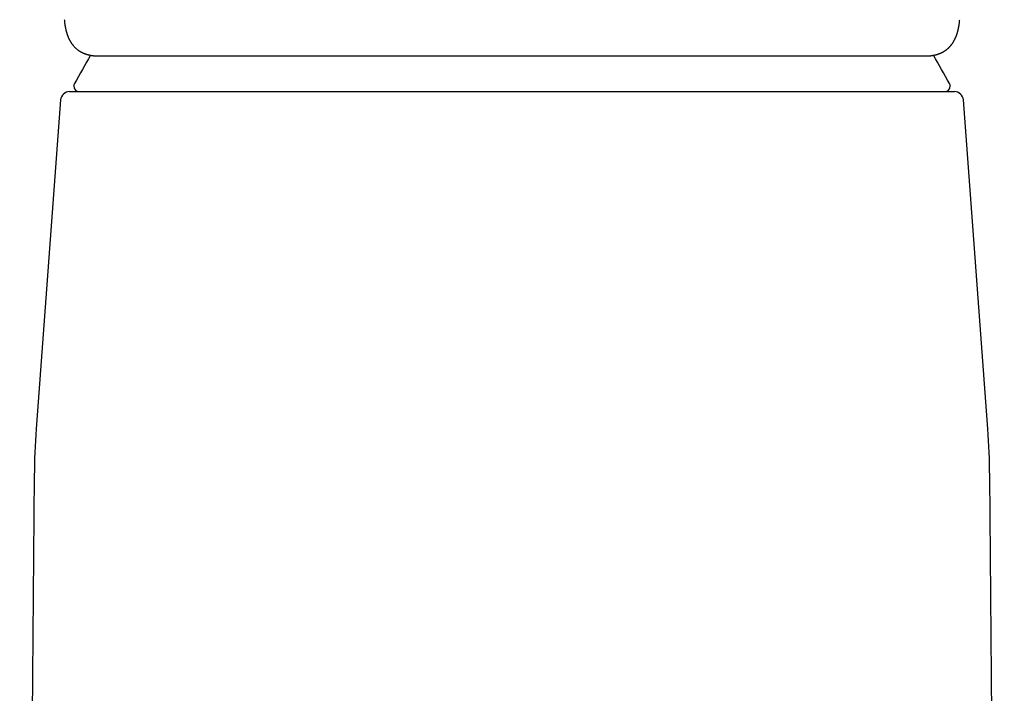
# Model space of a CAD drawing. Header units: millimetres. Extents: x 8 to 820, y 12 to 828.
# Tile 14 of 18: x 398 to 452, y 571 to 609. Entities that reach past the tile are written whole.
import ezdxf

# ---------------------------------------------------------------- set-up
doc = ezdxf.new("R2010")
doc.units = ezdxf.units.MM

msp = doc.modelspace()

# ---------------------------------------------------------------- linework, layer by layer
at = {"color": 7, "linetype": 'Continuous', "lineweight": 30}
for p, q in [((400.468, 604.537), (449.532, 604.537)), ((399.969, 604.074), (398.616, 585.841)), ((451.384, 585.841), (450.031, 604.074)), ((398.508, 583.23), (397.7, 490.59)), ((452.3, 490.59), (451.492, 583.23))]:
    msp.add_line(p, q, dxfattribs=at)
for centre, radius, start, end in [((444.636, 581.042), 50, 149.3236, 151.3951), ((405.364, 581.042), 50, 28.6049, 30.6766), ((401.002, 604.837), 0.3, 151.3951, 270), ((448.998, 604.837), 0.3, 270, 28.6049), ((400.468, 604.037), 0.5, 90, 175.7559), ((449.532, 604.037), 0.5, 4.2441, 90), ((438.507, 582.881), 40, 175.7557, 179.5), ((411.493, 582.881), 40, 0.5, 4.2442)]:
    msp.add_arc(centre, radius, start, end, dxfattribs=at)
for points, knots in [([(400.173, 608.524), (400.175, 608.502), (400.178, 608.46), (400.184, 608.401), (400.19, 608.349), (400.196, 608.304), (400.201, 608.265), (400.206, 608.234), (400.21, 608.208), (400.213, 608.186), (400.217, 608.166), (400.22, 608.145), (400.228, 608.101), (400.241, 608.034), (400.257, 607.964), (400.27, 607.912), (400.279, 607.879), (400.288, 607.845), (400.299, 607.807), (400.31, 607.77), (400.322, 607.735), (400.332, 607.703), (400.343, 607.674), (400.353, 607.647), (400.362, 607.623), (400.372, 607.596), (400.385, 607.564), (400.401, 607.526), (400.419, 607.486), (400.439, 607.446), (400.458, 607.409), (400.476, 607.374), (400.493, 607.343), (400.511, 607.314), (400.528, 607.285), (400.547, 607.255), (400.569, 607.223), (400.594, 607.187), (400.618, 607.155), (400.639, 607.127), (400.657, 607.105), (400.674, 607.085), (400.696, 607.06), (400.726, 607.027), (400.761, 606.991), (400.795, 606.958), (400.827, 606.928), (400.864, 606.897), (400.905, 606.864), (400.947, 606.833), (400.986, 606.806), (401.023, 606.782), (401.059, 606.76), (401.093, 606.74), (401.125, 606.723), (401.155, 606.707), (401.186, 606.692), (401.219, 606.677), (401.252, 606.662), (401.285, 606.649), (401.316, 606.637), (401.343, 606.627), (401.369, 606.618), (401.395, 606.61), (401.43, 606.599), (401.473, 606.587), (401.523, 606.574), (401.568, 606.564), (401.607, 606.556), (401.64, 606.55), (401.675, 606.544), (401.709, 606.539), (401.736, 606.535), (401.757, 606.533), (401.772, 606.531), (401.789, 606.529), (401.809, 606.527), (401.834, 606.525), (401.863, 606.522), (401.896, 606.52), (401.934, 606.518), (401.977, 606.517), (402.008, 606.517), (402.024, 606.517)], [0, 0, 0, 0, 0.018705, 0.035575, 0.050611, 0.063812, 0.075177, 0.084706, 0.092009, 0.098278, 0.10455, 0.110845, 0.117163, 0.145381, 0.173085, 0.183923, 0.194618, 0.205409, 0.217774, 0.231962, 0.242241, 0.253226, 0.263611, 0.272928, 0.281176, 0.288649, 0.301023, 0.314813, 0.329384, 0.344009, 0.358458, 0.371344, 0.382781, 0.393982, 0.405847, 0.418335, 0.431289, 0.444791, 0.459521, 0.470954, 0.48023, 0.488421, 0.497309, 0.514125, 0.533341, 0.548826, 0.561516, 0.578023, 0.598455, 0.615572, 0.630611, 0.64517, 0.66025, 0.673551, 0.685305, 0.696738, 0.708031, 0.720014, 0.733301, 0.745248, 0.756131, 0.765733, 0.774498, 0.78386, 0.793908, 0.810768, 0.82862, 0.845648, 0.856686, 0.867984, 0.879684, 0.891363, 0.90199, 0.906892, 0.911528, 0.916996, 0.924058, 0.932715, 0.94297, 0.954823, 0.968277, 0.983335, 1, 1, 1, 1]), ([(447.976, 606.517), (447.992, 606.517), (448.021, 606.517), (448.062, 606.518), (448.098, 606.52), (448.13, 606.522), (448.157, 606.524), (448.182, 606.526), (448.206, 606.528), (448.23, 606.531), (448.254, 606.534), (448.278, 606.537), (448.302, 606.54), (448.328, 606.544), (448.355, 606.549), (448.381, 606.554), (448.405, 606.558), (448.427, 606.563), (448.447, 606.567), (448.468, 606.572), (448.491, 606.578), (448.516, 606.584), (448.543, 606.591), (448.569, 606.599), (448.592, 606.606), (448.613, 606.612), (448.633, 606.619), (448.653, 606.626), (448.674, 606.634), (448.697, 606.642), (448.721, 606.652), (448.743, 606.661), (448.762, 606.669), (448.777, 606.675), (448.791, 606.682), (448.806, 606.688), (448.824, 606.697), (448.846, 606.708), (448.869, 606.719), (448.891, 606.731), (448.911, 606.743), (448.929, 606.753), (448.947, 606.763), (448.965, 606.774), (448.985, 606.787), (449.007, 606.801), (449.029, 606.816), (449.05, 606.831), (449.069, 606.844), (449.085, 606.856), (449.099, 606.868), (449.114, 606.879), (449.128, 606.891), (449.143, 606.903), (449.158, 606.916), (449.177, 606.932), (449.197, 606.951), (449.218, 606.97), (449.235, 606.987), (449.251, 607.003), (449.266, 607.018), (449.281, 607.035), (449.298, 607.053), (449.315, 607.072), (449.333, 607.093), (449.348, 607.112), (449.362, 607.129), (449.377, 607.148), (449.393, 607.17), (449.412, 607.195), (449.428, 607.218), (449.443, 607.24), (449.457, 607.262), (449.472, 607.286), (449.487, 607.31), (449.501, 607.333), (449.512, 607.354), (449.523, 607.372), (449.532, 607.39), (449.543, 607.41), (449.554, 607.432), (449.566, 607.457), (449.578, 607.482), (449.589, 607.506), (449.599, 607.527), (449.607, 607.546), (449.616, 607.566), (449.626, 607.591), (449.637, 607.62), (449.649, 607.65), (449.66, 607.681), (449.671, 607.713), (449.682, 607.747), (449.694, 607.785), (449.706, 607.825), (449.718, 607.868), (449.73, 607.911), (449.74, 607.954), (449.749, 607.992), (449.757, 608.028), (449.763, 608.058), (449.768, 608.084), (449.773, 608.107), (449.777, 608.131), (449.782, 608.158), (449.787, 608.19), (449.793, 608.229), (449.8, 608.274), (449.807, 608.326), (449.814, 608.385), (449.821, 608.451), (449.825, 608.499), (449.827, 608.524)], [0, 0, 0, 0, 0.016016, 0.030456, 0.043322, 0.054615, 0.064335, 0.072582, 0.08139, 0.089406, 0.096636, 0.103945, 0.111551, 0.120183, 0.129822, 0.139194, 0.147536, 0.154849, 0.161197, 0.167996, 0.175826, 0.184688, 0.194447, 0.203602, 0.211729, 0.218827, 0.225137, 0.232315, 0.239769, 0.248178, 0.257441, 0.265873, 0.272877, 0.278453, 0.282893, 0.288319, 0.295167, 0.303438, 0.31273, 0.321415, 0.329184, 0.336201, 0.3425, 0.349258, 0.357226, 0.366276, 0.375661, 0.384193, 0.391857, 0.398654, 0.404686, 0.411367, 0.417738, 0.423799, 0.430268, 0.438602, 0.448839, 0.45855, 0.466864, 0.474022, 0.481062, 0.488335, 0.496481, 0.505853, 0.515212, 0.523569, 0.530923, 0.537643, 0.547608, 0.557701, 0.568757, 0.576937, 0.585802, 0.595351, 0.605135, 0.613944, 0.621708, 0.628428, 0.634795, 0.642154, 0.650539, 0.65995, 0.669527, 0.678084, 0.685614, 0.692118, 0.698512, 0.707616, 0.717908, 0.72896, 0.739562, 0.749643, 0.761728, 0.774035, 0.78727, 0.801435, 0.816258, 0.8298, 0.842043, 0.852986, 0.863184, 0.870143, 0.877244, 0.884487, 0.89229, 0.90213, 0.914139, 0.927448, 0.942687, 0.959858, 0.978961, 1, 1, 1, 1]), ([(402.045, 606.516), (402.115, 606.516), (402.256, 606.516), (402.484, 606.516), (402.725, 606.516), (402.98, 606.516), (403.249, 606.516), (403.53, 606.516), (403.816, 606.516), (404.103, 606.516), (404.392, 606.516), (404.691, 606.516), (405.001, 606.516), (405.32, 606.516), (405.659, 606.516), (406.019, 606.516), (406.398, 606.516), (406.789, 606.516), (407.19, 606.516), (407.601, 606.516), (408.023, 606.516), (408.444, 606.516), (408.86, 606.516), (409.273, 606.516), (409.692, 606.516), (410.119, 606.516), (410.554, 606.516), (411.01, 606.516), (411.487, 606.516), (411.986, 606.516), (412.492, 606.516), (413.005, 606.516), (413.526, 606.516), (414.055, 606.516), (414.576, 606.516), (415.088, 606.516), (415.589, 606.516), (416.094, 606.516), (416.603, 606.516), (417.116, 606.516), (417.627, 606.516), (418.136, 606.516), (418.64, 606.516), (419.146, 606.516), (419.654, 606.516), (420.164, 606.516), (420.675, 606.516), (421.191, 606.516), (421.719, 606.516), (422.258, 606.516), (422.807, 606.516), (423.355, 606.516), (423.904, 606.516), (424.452, 606.516), (424.817, 606.516), (425, 606.516)], [0, 0, 0, 0, 0.020056, 0.040104, 0.060154, 0.080221, 0.100315, 0.120449, 0.140443, 0.158709, 0.176974, 0.195246, 0.213534, 0.231847, 0.250193, 0.27011, 0.29001, 0.309904, 0.329804, 0.349721, 0.369665, 0.389638, 0.407927, 0.426199, 0.444463, 0.462729, 0.481004, 0.499298, 0.519305, 0.539288, 0.559258, 0.579226, 0.599204, 0.619204, 0.639277, 0.657655, 0.675998, 0.694315, 0.712616, 0.730909, 0.749203, 0.766844, 0.784432, 0.801974, 0.81948, 0.836956, 0.854413, 0.871857, 0.889545, 0.908059, 0.926517, 0.94493, 0.963307, 0.981661, 1, 1, 1, 1]), ([(425, 606.516), (425.175, 606.516), (425.524, 606.516), (426.047, 606.516), (426.57, 606.516), (427.092, 606.516), (427.614, 606.516), (428.136, 606.516), (428.655, 606.516), (429.178, 606.516), (429.705, 606.516), (430.238, 606.516), (430.768, 606.516), (431.296, 606.516), (431.822, 606.516), (432.359, 606.516), (432.907, 606.516), (433.465, 606.516), (434.017, 606.516), (434.565, 606.516), (435.109, 606.516), (435.646, 606.516), (436.163, 606.516), (436.658, 606.516), (437.133, 606.516), (437.603, 606.516), (438.066, 606.516), (438.524, 606.516), (438.989, 606.516), (439.459, 606.516), (439.935, 606.516), (440.401, 606.516), (440.858, 606.516), (441.306, 606.516), (441.745, 606.516), (442.162, 606.516), (442.558, 606.516), (442.933, 606.516), (443.299, 606.516), (443.656, 606.516), (444.004, 606.516), (444.354, 606.516), (444.704, 606.516), (445.052, 606.516), (445.388, 606.516), (445.712, 606.516), (446.023, 606.516), (446.323, 606.516), (446.603, 606.516), (446.864, 606.516), (447.106, 606.516), (447.336, 606.516), (447.554, 606.516), (447.762, 606.516), (447.891, 606.516), (447.955, 606.516)], [0, 0, 0, 0, 0.01752, 0.035037, 0.052559, 0.070096, 0.087656, 0.105248, 0.122883, 0.140314, 0.158537, 0.176771, 0.195026, 0.213311, 0.231636, 0.250011, 0.269889, 0.289769, 0.309664, 0.329586, 0.349545, 0.369553, 0.389545, 0.407848, 0.426152, 0.444465, 0.462796, 0.481154, 0.499547, 0.519573, 0.539579, 0.559576, 0.579574, 0.599586, 0.619622, 0.639656, 0.657987, 0.676297, 0.694594, 0.712887, 0.731185, 0.749496, 0.769565, 0.789589, 0.80958, 0.82955, 0.849511, 0.869474, 0.889599, 0.908055, 0.926476, 0.944872, 0.963251, 0.981624, 1, 1, 1, 1])]:
    msp.add_open_spline(points, degree=3, knots=knots, dxfattribs=at)

doc.saveas('drawing.dxf')
